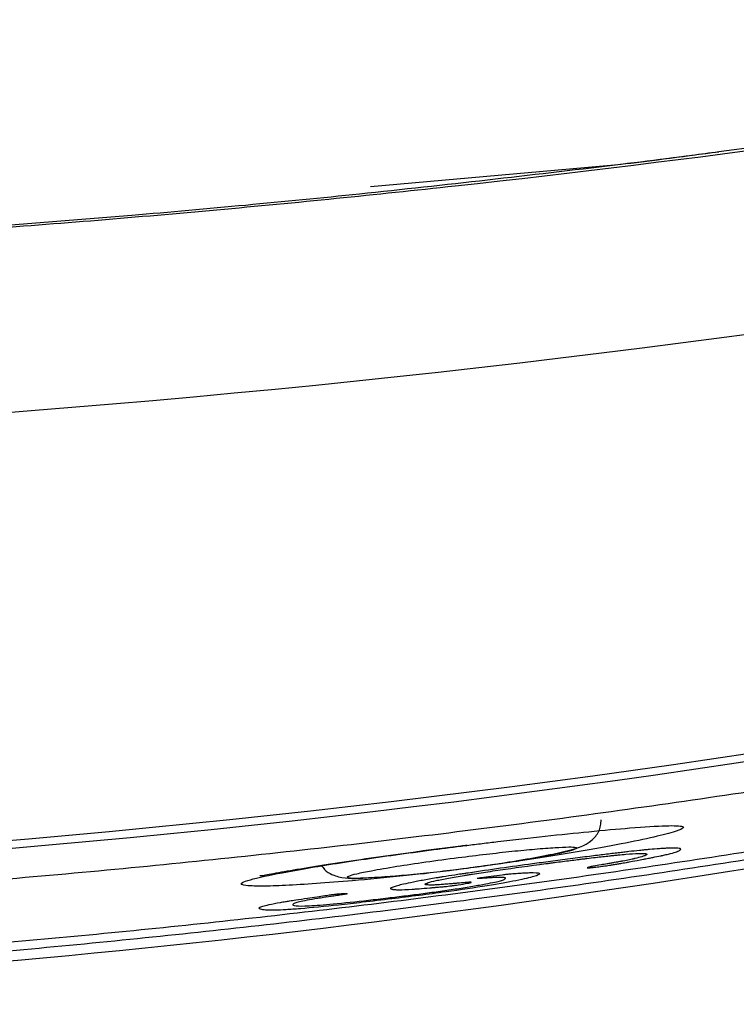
# Model space of a CAD drawing. Header units: millimetres. Extents: x 0 to 768, y 0 to 594.
# Tile 102 of 145: x 150 to 155, y 364 to 371. Entities that reach past the tile are written whole.
import ezdxf

# ---------------------------------------------------------------- set-up
doc = ezdxf.new("R2010")
doc.units = ezdxf.units.MM
doc.header["$LTSCALE"] = 2.75

msp = doc.modelspace()

# ---------------------------------------------------------------- linework, layer by layer
for p, q in [((154.3742, 369.8337), (152.6675, 369.6835)), ((154.3785, 369.8334), (154.3742, 369.8337))]:
    msp.add_line(p, q)
for points, knots in [([(181.818, 378.0258), (181.5785, 377.9013), (181.0986, 377.6518), (180.3713, 377.2882), (179.6366, 376.9313), (178.8942, 376.5819), (178.144, 376.2399), (177.3862, 375.9053), (176.6207, 375.5781), (175.8476, 375.2582), (175.0667, 374.9458), (174.2781, 374.6407), (173.4819, 374.343), (171.4058, 373.5933), (167.9741, 372.4977), (163.1509, 371.2749), (158.23, 370.3217), (154.3714, 369.7941), (151.594, 369.5152), (149.9285, 369.3783), (148.2645, 369.2717), (146.6022, 369.196), (144.9415, 369.1487), (143.8348, 369.1428), (143.2818, 369.1399)], [0, 0, 0, 0, 0.020282, 0.040652, 0.061113, 0.081668, 0.10232, 0.123072, 0.143926, 0.164887, 0.185956, 0.207137, 0.228432, 0.249843, 0.37303, 0.498978, 0.623598, 0.749551, 0.79152, 0.833379, 0.875143, 0.916825, 0.95844, 1, 1, 1, 1]), ([(155.1032, 369.927), (155.0407, 369.9185), (154.8977, 369.899), (154.6561, 369.8678), (154.477, 369.8456), (154.3785, 369.8334)], [0, 0, 0, 0, 0.259291, 0.592657, 1, 1, 1, 1]), ([(154.3785, 369.8334), (153.7826, 369.7637), (152.6566, 369.6321), (151.0616, 369.4841), (149.6783, 369.3771), (148.5263, 369.3049), (147.4418, 369.2495), (146.3452, 369.2061), (145.22, 369.177), (144.395, 369.1635), (143.9669, 369.1617), (143.8674, 369.1613)], [0, 0, 0, 0, 0.170793, 0.322718, 0.45597, 0.565735, 0.651281, 0.765102, 0.878143, 0.971683, 1, 1, 1, 1]), ([(143.2818, 364.0881), (143.3492, 364.0875), (143.4849, 364.0861), (143.6925, 364.0852), (143.9047, 364.0852), (144.1826, 364.0864), (144.5342, 364.09), (145.0927, 364.1002), (145.7951, 364.1209), (146.6293, 364.1562), (147.4631, 364.2007), (148.2977, 364.2533), (149.133, 364.3131), (149.9674, 364.3809), (150.801, 364.4575), (151.911, 364.5715), (153.296, 364.7365), (154.6769, 364.9321), (155.7787, 365.1063), (156.8789, 365.2924), (158.2497, 365.5465), (160.4312, 365.9991), (162.5959, 366.5212), (164.3389, 367.0016), (165.1397, 367.2343), (165.6729, 367.3924), (166.3383, 367.5953), (167.1351, 367.8471), (167.8086, 368.068), (168.3367, 368.2464), (168.7377, 368.3846), (169.121, 368.5191), (169.3823, 368.6132), (169.5076, 368.6583)], [0, 0, 0, 0, 0.007769, 0.015658, 0.023678, 0.031839, 0.047011, 0.063149, 0.094399, 0.125723, 0.157061, 0.188349, 0.219594, 0.250848, 0.282107, 0.313361, 0.375843, 0.438315, 0.469561, 0.500816, 0.563307, 0.625724, 0.750382, 0.812695, 0.828279, 0.843864, 0.87504, 0.906233, 0.937447, 0.954428, 0.968676, 0.984983, 1, 1, 1, 1]), ([(169.6122, 368.6502), (169.3298, 368.549), (168.7655, 368.3469), (167.9156, 368.0567), (167.0643, 367.7765), (166.2116, 367.5069), (165.3578, 367.2478), (164.5029, 366.9992), (163.6473, 366.7609), (162.7909, 366.533), (161.9341, 366.3153), (161.0769, 366.1079), (160.2196, 365.9107), (159.3623, 365.7235), (158.5052, 365.5465), (157.6483, 365.3795), (156.792, 365.2224), (155.9363, 365.0753), (155.0814, 364.9381), (154.2275, 364.8106), (153.3747, 364.693), (152.5232, 364.585), (151.6731, 364.4867), (150.8245, 364.398), (149.9777, 364.3189), (149.1327, 364.2493), (148.2898, 364.1891), (147.449, 364.1384), (146.6106, 364.0969), (145.7746, 364.0648), (144.9412, 364.042), (144.1106, 364.0278), (143.5577, 364.0261), (143.2818, 364.0252)], [0, 0, 0, 0, 0.033524, 0.066976, 0.100353, 0.133655, 0.166882, 0.200032, 0.233103, 0.266096, 0.299008, 0.331838, 0.364585, 0.397248, 0.429826, 0.462317, 0.494719, 0.527032, 0.559254, 0.591383, 0.623419, 0.655359, 0.687203, 0.718948, 0.750594, 0.782139, 0.813581, 0.844919, 0.876152, 0.907278, 0.938295, 0.969203, 1, 1, 1, 1]), ([(143.2818, 363.9621), (145.172, 364.0036), (148.9732, 364.0869), (154.672, 364.7451), (160.3497, 365.8203), (165.1995, 367.054), (168.0805, 368.1096), (169.1398, 368.4977)], [0, 0, 0, 0, 0.214882, 0.432138, 0.651256, 0.871773, 1, 1, 1, 1]), ([(161.4468, 366.6129), (161.1495, 366.5455), (160.5546, 366.4106), (159.6592, 366.2211), (158.7612, 366.0409), (157.8608, 365.871), (156.9581, 365.7112), (156.0533, 365.5615), (155.1467, 365.4219), (154.2384, 365.2926), (153.3286, 365.1734), (152.4175, 365.0645), (151.5054, 364.9658), (150.5924, 364.8774), (149.6787, 364.7993), (148.7646, 364.7315), (147.8502, 364.6741), (146.9358, 364.6271), (146.0216, 364.5904), (145.1077, 364.5644), (144.1945, 364.548), (143.5859, 364.546), (143.2818, 364.545)], [0, 0, 0, 0, 0.04993, 0.099893, 0.149886, 0.199904, 0.249944, 0.300001, 0.350072, 0.40015, 0.450233, 0.500315, 0.550392, 0.600458, 0.650509, 0.700539, 0.750544, 0.800518, 0.850456, 0.900353, 0.950203, 1, 1, 1, 1]), ([(153.3391, 364.9151), (153.3791, 364.9204), (153.4886, 364.9349), (153.667, 364.9626), (153.8627, 364.9967), (154.06, 365.0387), (154.1883, 365.0743), (154.2583, 365.1555), (154.278, 365.2091), (154.28, 365.2393), (154.2809, 365.2534)], [0, 0, 0, 0, 0.085636, 0.234942, 0.394467, 0.561882, 0.831155, 0.926686, 0.965858, 1, 1, 1, 1]), ([(153.125, 365.047), (153.1609, 365.0517), (153.2326, 365.061), (153.3408, 365.0745), (153.4494, 365.0879), (153.6358, 365.1101), (153.8955, 365.1398), (154.2112, 365.1725), (154.5097, 365.1996), (154.7528, 365.2153), (154.8599, 365.2106), (154.8595, 365.1927), (154.7877, 365.166), (154.636, 365.1277), (154.3917, 365.0775), (154.0851, 365.0223), (153.7774, 364.974), (153.5169, 364.9368), (153.3803, 364.919), (153.3121, 364.9102)], [0, 0, 0, 0, 0.0216873, 0.0433842, 0.065225, 0.0873416, 0.157253, 0.2281226, 0.3061876, 0.3984782, 0.4861197, 0.5453929, 0.6054514, 0.6810516, 0.7584247, 0.8398594, 0.9176828, 0.9589659, 1, 1, 1, 1]), ([(152.9655, 364.8696), (152.9423, 364.8669), (152.7902, 364.8489), (152.4631, 364.8189), (152.1222, 364.7943), (151.9029, 364.7879), (151.7724, 364.7916), (151.7378, 364.8116), (151.8976, 364.8552), (152.1965, 364.9116), (152.6064, 364.9773), (152.955, 365.0242), (153.125, 365.047)], [0, 0, 0, 0, 0.016569, 0.108509, 0.256264, 0.327746, 0.395901, 0.514123, 0.635766, 0.750689, 0.87845, 1, 1, 1, 1]), ([(153.2809, 364.9889), (153.2037, 364.979), (153.0503, 364.9585), (152.8391, 364.9266), (152.6789, 364.8988), (152.5641, 364.8756), (152.5019, 364.8573), (152.4973, 364.8443), (152.5879, 364.8419), (152.7855, 364.8533), (153.0913, 364.8807), (153.4291, 364.9238), (153.6708, 364.96), (153.8846, 364.9962), (154.0486, 365.0297), (154.1128, 365.0516), (154.1099, 365.0612), (154.0612, 365.0644), (153.9599, 365.0597), (153.8252, 365.0494), (153.6611, 365.0339), (153.4764, 365.0133), (153.3469, 364.9974), (153.2809, 364.9889)], [0, 0, 0, 0, 0.046396, 0.092302, 0.142017, 0.181316, 0.21922, 0.270798, 0.320601, 0.374846, 0.453933, 0.530516, 0.568487, 0.608053, 0.687881, 0.725844, 0.764661, 0.802575, 0.841198, 0.883404, 0.922328, 0.960349, 1, 1, 1, 1]), ([(153.8002, 364.9448), (153.8409, 364.9503), (153.8831, 364.9559), (153.9269, 364.9617), (153.9489, 364.9646), (153.9712, 364.9676), (153.9939, 364.9706), (154.0166, 364.9736), (154.0385, 364.9764), (154.0632, 364.9797), (154.1127, 364.9862), (154.1576, 364.992), (154.1981, 364.9972), (154.2183, 364.9997), (154.2373, 365.0022), (154.2553, 365.0044), (154.2732, 365.0066), (154.2882, 365.0085), (154.3057, 365.0106), (154.3406, 365.0148), (154.372, 365.0186), (154.4, 365.0219), (154.414, 365.0236), (154.4272, 365.0251), (154.4394, 365.0266), (154.4456, 365.0273), (154.4515, 365.028), (154.4572, 365.0286), (154.4629, 365.0293), (154.467, 365.0297), (154.4737, 365.0305), (154.5003, 365.0335), (154.5257, 365.0362), (154.5498, 365.0387), (154.5619, 365.0399), (154.5736, 365.0411), (154.5851, 365.0422), (154.5908, 365.0428), (154.5964, 365.0433), (154.602, 365.0438), (154.6076, 365.0444), (154.6122, 365.0448), (154.6185, 365.0454), (154.6436, 365.0476), (154.6672, 365.0495), (154.6892, 365.0511), (154.7002, 365.0519), (154.7109, 365.0525), (154.7211, 365.0531), (154.7263, 365.0534), (154.7313, 365.0537), (154.7362, 365.054), (154.7387, 365.0541), (154.7411, 365.0542), (154.7436, 365.0543), (154.7448, 365.0544), (154.746, 365.0544), (154.7472, 365.0545), (154.7484, 365.0545), (154.7489, 365.0546), (154.7508, 365.0546), (154.781, 365.056), (154.8034, 365.0559), (154.8178, 365.0545), (154.825, 365.0538), (154.8302, 365.0528), (154.8334, 365.0514), (154.8351, 365.0507), (154.8362, 365.0499), (154.8368, 365.0491), (154.8371, 365.0486), (154.8373, 365.0482), (154.8374, 365.0477), (154.8374, 365.0474), (154.8374, 365.0472), (154.8374, 365.047), (154.8374, 365.0467), (154.8373, 365.0464), (154.8372, 365.0462), (154.8363, 365.0435), (154.8335, 365.0408), (154.8288, 365.038), (154.8265, 365.0366), (154.8237, 365.0352), (154.8205, 365.0337), (154.8189, 365.033), (154.8171, 365.0323), (154.8153, 365.0316), (154.8134, 365.0309), (154.8118, 365.0303), (154.8094, 365.0294), (154.7994, 365.026), (154.785, 365.0219), (154.7662, 365.0172), (154.7567, 365.0148), (154.7462, 365.0123), (154.7345, 365.0096), (154.7287, 365.0083), (154.7225, 365.0069), (154.7161, 365.0054), (154.7129, 365.0047), (154.7097, 365.004), (154.7063, 365.0033), (154.7047, 365.0029), (154.703, 365.0026), (154.7013, 365.0022), (154.7004, 365.002), (154.6996, 365.0018), (154.6987, 365.0016), (154.6978, 365.0014), (154.6963, 365.0011), (154.6961, 365.0011), (154.6806, 364.9977), (154.6629, 364.9941), (154.6429, 364.9901), (154.633, 364.9881), (154.6225, 364.9861), (154.6114, 364.9839), (154.6058, 364.9829), (154.6002, 364.9818), (154.5943, 364.9807), (154.5914, 364.9801), (154.5885, 364.9796), (154.5855, 364.979), (154.5825, 364.9784), (154.5805, 364.9781), (154.5765, 364.9773), (154.5445, 364.9713), (154.5192, 364.9666), (154.5006, 364.963), (154.4819, 364.9595), (154.4688, 364.957), (154.4646, 364.9561), (154.4625, 364.9557), (154.4559, 364.9545), (154.4447, 364.9526), (154.4392, 364.9517), (154.4325, 364.9505), (154.4246, 364.9492), (154.4207, 364.9486), (154.4165, 364.9479), (154.412, 364.9471), (154.4098, 364.9468), (154.4075, 364.9464), (154.4051, 364.946), (154.4027, 364.9456), (154.3991, 364.945), (154.3977, 364.9448), (154.3865, 364.9429), (154.376, 364.9412), (154.3662, 364.9397), (154.3613, 364.9389), (154.3566, 364.9382), (154.352, 364.9375), (154.3497, 364.9371), (154.3475, 364.9368), (154.3453, 364.9364), (154.3431, 364.9361), (154.3425, 364.936), (154.3388, 364.9355), (154.3242, 364.9333), (154.3099, 364.9313), (154.2958, 364.9293), (154.2816, 364.9274), (154.2692, 364.9257), (154.2542, 364.9238), (154.2392, 364.9218), (154.2267, 364.9203), (154.2168, 364.9192), (154.2118, 364.9186), (154.2075, 364.9182), (154.2038, 364.9178), (154.2019, 364.9176), (154.2002, 364.9175), (154.1987, 364.9174), (154.1971, 364.9172), (154.1963, 364.9172), (154.1945, 364.917), (154.1873, 364.9166), (154.1831, 364.9166), (154.1818, 364.9171), (154.1806, 364.9175), (154.1826, 364.9186), (154.1869, 364.9199), (154.1913, 364.9212), (154.1972, 364.9227), (154.2048, 364.9243), (154.2125, 364.9259), (154.2235, 364.9279), (154.2326, 364.9295), (154.2418, 364.9312), (154.2582, 364.934), (154.2818, 364.9381), (154.2937, 364.9402), (154.3073, 364.9425), (154.3227, 364.9452), (154.3305, 364.9466), (154.3387, 364.948), (154.3473, 364.9495), (154.3516, 364.9502), (154.356, 364.951), (154.3606, 364.9518), (154.3629, 364.9522), (154.3652, 364.9526), (154.3675, 364.953), (154.3698, 364.9534), (154.3736, 364.9541), (154.3746, 364.9542), (154.389, 364.9567), (154.4011, 364.9589), (154.4109, 364.9606), (154.4158, 364.9615), (154.4201, 364.9622), (154.4238, 364.9629), (154.4257, 364.9632), (154.4274, 364.9635), (154.429, 364.9638), (154.4298, 364.964), (154.4305, 364.9641), (154.4312, 364.9642), (154.4319, 364.9644), (154.4311, 364.9642), (154.4332, 364.9646), (154.4501, 364.9677), (154.4653, 364.9707), (154.4789, 364.9735), (154.4857, 364.9749), (154.4921, 364.9763), (154.4981, 364.9776), (154.5011, 364.9783), (154.504, 364.9789), (154.5068, 364.9796), (154.5082, 364.9799), (154.5095, 364.9802), (154.5109, 364.9805), (154.5115, 364.9807), (154.5122, 364.9809), (154.5129, 364.981), (154.5135, 364.9812), (154.5135, 364.9812), (154.5148, 364.9815), (154.5354, 364.9865), (154.5522, 364.991), (154.5653, 364.995), (154.5719, 364.997), (154.5775, 364.9989), (154.5822, 365.0007), (154.5845, 365.0016), (154.5866, 365.0024), (154.5885, 365.0032), (154.5894, 365.0036), (154.5903, 365.004), (154.5911, 365.0044), (154.5915, 365.0046), (154.5919, 365.0048), (154.5923, 365.005), (154.5925, 365.0051), (154.5927, 365.0052), (154.5929, 365.0053), (154.5931, 365.0054), (154.5934, 365.0056), (154.5934, 365.0056), (154.5965, 365.0072), (154.5985, 365.0087), (154.5996, 365.0099), (154.6002, 365.0105), (154.6005, 365.0111), (154.6006, 365.0116), (154.6006, 365.0118), (154.6006, 365.0121), (154.6005, 365.0123), (154.6004, 365.0124), (154.6004, 365.0125), (154.6003, 365.0126), (154.6002, 365.0127), (154.6002, 365.0127), (154.6002, 365.0128), (154.6001, 365.0128), (154.6001, 365.0128), (154.6, 365.0129), (154.5992, 365.0138), (154.5981, 365.0145), (154.5968, 365.015), (154.5961, 365.0153), (154.5954, 365.0156), (154.5947, 365.0158), (154.5943, 365.016), (154.5939, 365.0161), (154.5935, 365.0162), (154.5931, 365.0163), (154.5929, 365.0163), (154.5922, 365.0165), (154.5909, 365.0167), (154.5894, 365.017), (154.5878, 365.0172), (154.587, 365.0173), (154.5861, 365.0174), (154.5852, 365.0175), (154.5848, 365.0175), (154.5843, 365.0176), (154.5839, 365.0176), (154.5834, 365.0176), (154.5827, 365.0177), (154.5824, 365.0177), (154.5806, 365.0179), (154.5802, 365.0181), (154.5803, 365.0181), (154.5804, 365.0181), (154.58, 365.0181), (154.5794, 365.0181), (154.579, 365.0181), (154.5786, 365.0182), (154.5781, 365.0182), (154.5778, 365.0182), (154.5775, 365.0182), (154.5772, 365.0182), (154.577, 365.0182), (154.5769, 365.0182), (154.5767, 365.0182), (154.5765, 365.0182), (154.577, 365.0182), (154.5762, 365.0182), (154.5699, 365.0182), (154.5637, 365.0182), (154.5577, 365.0181), (154.5547, 365.0181), (154.5518, 365.018), (154.5489, 365.0179), (154.5474, 365.0179), (154.546, 365.0178), (154.5445, 365.0178), (154.5438, 365.0178), (154.5431, 365.0178), (154.5424, 365.0177), (154.542, 365.0177), (154.5416, 365.0177), (154.5413, 365.0177), (154.5411, 365.0177), (154.5409, 365.0177), (154.5408, 365.0177), (154.5406, 365.0177), (154.541, 365.0177), (154.5402, 365.0177), (154.5162, 365.0168), (154.4873, 365.015), (154.4537, 365.0122), (154.4369, 365.0108), (154.4189, 365.0092), (154.3997, 365.0074), (154.3901, 365.0064), (154.3802, 365.0054), (154.37, 365.0044), (154.3649, 365.0039), (154.3598, 365.0033), (154.3545, 365.0028), (154.3519, 365.0025), (154.3493, 365.0022), (154.3466, 365.002), (154.3439, 365.0017), (154.3403, 365.0013), (154.3386, 365.0011), (154.3106, 364.9981), (154.2779, 364.9944), (154.2406, 364.99), (154.222, 364.9879), (154.2022, 364.9855), (154.1813, 364.983), (154.1708, 364.9817), (154.16, 364.9804), (154.149, 364.9791), (154.1435, 364.9784), (154.1379, 364.9777), (154.1322, 364.977), (154.1294, 364.9767), (154.1265, 364.9763), (154.1236, 364.976), (154.1208, 364.9756), (154.116, 364.9751), (154.115, 364.9749), (154.0826, 364.971), (154.0479, 364.9666), (154.0111, 364.9619), (153.9926, 364.9595), (153.9736, 364.957), (153.9541, 364.9545), (153.9443, 364.9532), (153.9344, 364.9519), (153.9243, 364.9506), (153.9193, 364.9499), (153.9142, 364.9492), (153.9091, 364.9486), (153.904, 364.9479), (153.9011, 364.9475), (153.8937, 364.9465), (153.7757, 364.9309), (153.6693, 364.9163), (153.5744, 364.9027), (153.5269, 364.8959), (153.4824, 364.8893), (153.4407, 364.883), (153.4198, 364.8798), (153.3997, 364.8767), (153.3803, 364.8736), (153.3706, 364.8721), (153.3611, 364.8706), (153.3518, 364.8691), (153.3424, 364.8676), (153.3345, 364.8663), (153.3243, 364.8646), (153.2835, 364.8579), (153.2465, 364.8515), (153.2132, 364.8454), (153.1799, 364.8392), (153.1497, 364.8332), (153.1259, 364.8279), (153.1022, 364.8227), (153.0839, 364.818), (153.071, 364.8139), (153.0646, 364.8118), (153.0596, 364.8099), (153.0559, 364.8081), (153.0541, 364.8072), (153.0526, 364.8063), (153.0514, 364.8055), (153.0503, 364.8047), (153.0494, 364.8038), (153.049, 364.8031), (153.0482, 364.8017), (153.0489, 364.8006), (153.0513, 364.7997), (153.0525, 364.7992), (153.054, 364.7988), (153.056, 364.7984), (153.057, 364.7983), (153.0581, 364.7981), (153.0593, 364.7979), (153.0599, 364.7979), (153.0605, 364.7978), (153.0612, 364.7977), (153.0618, 364.7977), (153.0621, 364.7976), (153.0632, 364.7975), (153.0717, 364.7968), (153.0819, 364.7965), (153.0939, 364.7965), (153.0998, 364.7965), (153.1062, 364.7966), (153.113, 364.7969), (153.1164, 364.797), (153.1199, 364.7971), (153.1236, 364.7972), (153.1254, 364.7973), (153.1272, 364.7974), (153.1291, 364.7975), (153.13, 364.7975), (153.1309, 364.7976), (153.1319, 364.7976), (153.1328, 364.7977), (153.1346, 364.7978), (153.1347, 364.7978), (153.1398, 364.798), (153.1539, 364.7991), (153.177, 364.801), (153.1886, 364.802), (153.2024, 364.8032), (153.2184, 364.8045), (153.2264, 364.8052), (153.235, 364.806), (153.2441, 364.8068), (153.2487, 364.8072), (153.2534, 364.8076), (153.2583, 364.808), (153.2607, 364.8082), (153.2632, 364.8084), (153.2657, 364.8087), (153.2682, 364.8089), (153.2719, 364.8092), (153.2733, 364.8093), (153.2958, 364.8113), (153.3143, 364.8129), (153.3287, 364.814), (153.3359, 364.8146), (153.3421, 364.815), (153.3472, 364.8154), (153.3498, 364.8155), (153.3521, 364.8157), (153.3542, 364.8158), (153.3552, 364.8159), (153.3562, 364.8159), (153.3571, 364.816), (153.3576, 364.816), (153.358, 364.816), (153.3584, 364.816), (153.3588, 364.816), (153.3583, 364.816), (153.3596, 364.8161), (153.3701, 364.8165), (153.374, 364.8161), (153.3715, 364.8149), (153.3689, 364.8137), (153.361, 364.8119), (153.3444, 364.8089), (153.3277, 364.8059), (153.3059, 364.8023), (153.2789, 364.7984), (153.2722, 364.7974), (153.2633, 364.7961), (153.2603, 364.7956), (153.2572, 364.7952), (153.2542, 364.7948), (153.2513, 364.7944), (153.2484, 364.7939), (153.2455, 364.7936), (153.2427, 364.7932), (153.24, 364.7928), (153.2389, 364.7927), (153.2347, 364.7921), (153.2177, 364.7898), (153.202, 364.7879), (153.1875, 364.7864), (153.1802, 364.7856), (153.1732, 364.7849), (153.1619, 364.7839), (153.1563, 364.7834), (153.1499, 364.7828), (153.1427, 364.7823), (153.1392, 364.782), (153.1354, 364.7817), (153.1314, 364.7813), (153.1295, 364.7812), (153.1272, 364.781), (153.1266, 364.7809), (153.1259, 364.7809), (153.1253, 364.7808), (153.1248, 364.7808), (153.1203, 364.7804), (153.119, 364.7803), (153.1154, 364.78), (153.1117, 364.7797), (153.1081, 364.7794), (153.1044, 364.7791), (153.1008, 364.7788), (153.0971, 364.7785), (153.0935, 364.7782), (153.0917, 364.778), (153.0899, 364.7779), (153.0881, 364.7777), (153.0872, 364.7776), (153.0863, 364.7776), (153.0854, 364.7775), (153.0844, 364.7774), (153.0845, 364.7774), (153.0826, 364.7773), (153.0533, 364.7748), (153.0284, 364.7728), (153.0078, 364.7712), (152.9976, 364.7704), (152.9884, 364.7697), (152.9803, 364.7691), (152.9762, 364.7688), (152.9724, 364.7685), (152.9689, 364.7683), (152.9672, 364.7682), (152.9655, 364.768), (152.9639, 364.7679), (152.9631, 364.7679), (152.9623, 364.7678), (152.9615, 364.7678), (152.9611, 364.7678), (152.9607, 364.7677), (152.9604, 364.7677), (152.96, 364.7677), (152.9604, 364.7677), (152.9592, 364.7676), (152.9209, 364.7651), (152.8899, 364.7639), (152.866, 364.7639), (152.854, 364.764), (152.8439, 364.7643), (152.8355, 364.7649), (152.8313, 364.7653), (152.8276, 364.7657), (152.8244, 364.7661), (152.8227, 364.7664), (152.8212, 364.7666), (152.8198, 364.7669), (152.8191, 364.7671), (152.8184, 364.7672), (152.8177, 364.7674), (152.8174, 364.7674), (152.8171, 364.7675), (152.8168, 364.7676), (152.8165, 364.7677), (152.816, 364.7678), (152.8159, 364.7678), (152.8109, 364.7692), (152.808, 364.7705), (152.807, 364.772), (152.8064, 364.7727), (152.8064, 364.7734), (152.8069, 364.7741), (152.8071, 364.7745), (152.8075, 364.7748), (152.808, 364.7752), (152.8082, 364.7754), (152.8085, 364.7756), (152.8088, 364.7758), (152.8089, 364.7759), (152.8091, 364.776), (152.8093, 364.7761), (152.8094, 364.7761), (152.8095, 364.7762), (152.8098, 364.7763), (152.815, 364.779), (152.8221, 364.7819), (152.831, 364.785), (152.8355, 364.7865), (152.8405, 364.7881), (152.846, 364.7897), (152.8514, 364.7913), (152.8577, 364.7931), (152.8637, 364.7947), (152.8876, 364.8012), (152.9297, 364.8102), (152.9872, 364.8213), (153.0159, 364.8269), (153.046, 364.8324), (153.0774, 364.8379), (153.0931, 364.8406), (153.1092, 364.8434), (153.1256, 364.8461), (153.1338, 364.8475), (153.142, 364.8488), (153.1504, 364.8502), (153.1546, 364.8508), (153.1588, 364.8515), (153.163, 364.8522), (153.1672, 364.8529), (153.1696, 364.8533), (153.1757, 364.8542), (153.2001, 364.8581), (153.2269, 364.8622), (153.2561, 364.8667), (153.2707, 364.8689), (153.2859, 364.8712), (153.3017, 364.8736), (153.3097, 364.8748), (153.3177, 364.876), (153.3259, 364.8772), (153.33, 364.8778), (153.3342, 364.8785), (153.3383, 364.8791), (153.3404, 364.8794), (153.3425, 364.8797), (153.3446, 364.88), (153.3457, 364.8802), (153.3467, 364.8803), (153.3478, 364.8805), (153.3489, 364.8807), (153.3486, 364.8806), (153.351, 364.881), (153.5021, 364.9035), (153.6519, 364.9248), (153.8002, 364.9448)], [0, 0, 0, 0, 0.004525, 0.004525, 0.004525, 0.00905, 0.00905, 0.00905, 0.013575, 0.013575, 0.013575, 0.0181, 0.0181, 0.0181, 0.022624, 0.022624, 0.022624, 0.027149, 0.027149, 0.027149, 0.031674, 0.031674, 0.031674, 0.036199, 0.036199, 0.036199, 0.040724, 0.040724, 0.040724, 0.045249, 0.045249, 0.045249, 0.049774, 0.049774, 0.049774, 0.054299, 0.054299, 0.054299, 0.058824, 0.058824, 0.058824, 0.063348, 0.063348, 0.063348, 0.067873, 0.067873, 0.067873, 0.072398, 0.072398, 0.072398, 0.076923, 0.076923, 0.076923, 0.081448, 0.081448, 0.081448, 0.085973, 0.085973, 0.085973, 0.090498, 0.090498, 0.090498, 0.095023, 0.095023, 0.095023, 0.099548, 0.099548, 0.099548, 0.104072, 0.104072, 0.104072, 0.108597, 0.108597, 0.108597, 0.113122, 0.113122, 0.113122, 0.117647, 0.117647, 0.117647, 0.122172, 0.122172, 0.122172, 0.126697, 0.126697, 0.126697, 0.131222, 0.131222, 0.131222, 0.135747, 0.135747, 0.135747, 0.140271, 0.140271, 0.140271, 0.144796, 0.144796, 0.144796, 0.149321, 0.149321, 0.149321, 0.153846, 0.153846, 0.153846, 0.158371, 0.158371, 0.158371, 0.162896, 0.162896, 0.162896, 0.167421, 0.167421, 0.167421, 0.171946, 0.171946, 0.171946, 0.176471, 0.176471, 0.176471, 0.180995, 0.180995, 0.180995, 0.18552, 0.18552, 0.18552, 0.190045, 0.190045, 0.190045, 0.19457, 0.19457, 0.19457, 0.199095, 0.199095, 0.199095, 0.20362, 0.20362, 0.20362, 0.208145, 0.208145, 0.208145, 0.21267, 0.21267, 0.21267, 0.217195, 0.217195, 0.217195, 0.221719, 0.221719, 0.221719, 0.226244, 0.226244, 0.226244, 0.230769, 0.230769, 0.230769, 0.235294, 0.235294, 0.235294, 0.239819, 0.239819, 0.239819, 0.244344, 0.244344, 0.244344, 0.248869, 0.248869, 0.248869, 0.253394, 0.253394, 0.253394, 0.257919, 0.257919, 0.257919, 0.262443, 0.262443, 0.262443, 0.266968, 0.266968, 0.266968, 0.271493, 0.271493, 0.271493, 0.276018, 0.276018, 0.276018, 0.280543, 0.280543, 0.280543, 0.285068, 0.285068, 0.285068, 0.289593, 0.289593, 0.289593, 0.294118, 0.294118, 0.294118, 0.298643, 0.298643, 0.298643, 0.303167, 0.303167, 0.303167, 0.307692, 0.307692, 0.307692, 0.312217, 0.312217, 0.312217, 0.316742, 0.316742, 0.316742, 0.321267, 0.321267, 0.321267, 0.325792, 0.325792, 0.325792, 0.330317, 0.330317, 0.330317, 0.334842, 0.334842, 0.334842, 0.339367, 0.339367, 0.339367, 0.343891, 0.343891, 0.343891, 0.348416, 0.348416, 0.348416, 0.352941, 0.352941, 0.352941, 0.357466, 0.357466, 0.357466, 0.361991, 0.361991, 0.361991, 0.366516, 0.366516, 0.366516, 0.371041, 0.371041, 0.371041, 0.375566, 0.375566, 0.375566, 0.38009, 0.38009, 0.38009, 0.384615, 0.384615, 0.384615, 0.38914, 0.38914, 0.38914, 0.393665, 0.393665, 0.393665, 0.39819, 0.39819, 0.39819, 0.402715, 0.402715, 0.402715, 0.40724, 0.40724, 0.40724, 0.411765, 0.411765, 0.411765, 0.41629, 0.41629, 0.41629, 0.420814, 0.420814, 0.420814, 0.425339, 0.425339, 0.425339, 0.429864, 0.429864, 0.429864, 0.434389, 0.434389, 0.434389, 0.438914, 0.438914, 0.438914, 0.443439, 0.443439, 0.443439, 0.447964, 0.447964, 0.447964, 0.452489, 0.452489, 0.452489, 0.457014, 0.457014, 0.457014, 0.461538, 0.461538, 0.461538, 0.466063, 0.466063, 0.466063, 0.470588, 0.470588, 0.470588, 0.475113, 0.475113, 0.475113, 0.479638, 0.479638, 0.479638, 0.484163, 0.484163, 0.484163, 0.488688, 0.488688, 0.488688, 0.493213, 0.493213, 0.493213, 0.497738, 0.497738, 0.497738, 0.502262, 0.502262, 0.502262, 0.506787, 0.506787, 0.506787, 0.511312, 0.511312, 0.511312, 0.515837, 0.515837, 0.515837, 0.520362, 0.520362, 0.520362, 0.524887, 0.524887, 0.524887, 0.529412, 0.529412, 0.529412, 0.533937, 0.533937, 0.533937, 0.538462, 0.538462, 0.538462, 0.542986, 0.542986, 0.542986, 0.547511, 0.547511, 0.547511, 0.552036, 0.552036, 0.552036, 0.556561, 0.556561, 0.556561, 0.561086, 0.561086, 0.561086, 0.565611, 0.565611, 0.565611, 0.570136, 0.570136, 0.570136, 0.574661, 0.574661, 0.574661, 0.579186, 0.579186, 0.579186, 0.58371, 0.58371, 0.58371, 0.588235, 0.588235, 0.588235, 0.59276, 0.59276, 0.59276, 0.597285, 0.597285, 0.597285, 0.60181, 0.60181, 0.60181, 0.606335, 0.606335, 0.606335, 0.61086, 0.61086, 0.61086, 0.615385, 0.615385, 0.615385, 0.61991, 0.61991, 0.61991, 0.624434, 0.624434, 0.624434, 0.628959, 0.628959, 0.628959, 0.633484, 0.633484, 0.633484, 0.638009, 0.638009, 0.638009, 0.642534, 0.642534, 0.642534, 0.647059, 0.647059, 0.647059, 0.651584, 0.651584, 0.651584, 0.656109, 0.656109, 0.656109, 0.660633, 0.660633, 0.660633, 0.665158, 0.665158, 0.665158, 0.669683, 0.669683, 0.669683, 0.674208, 0.674208, 0.674208, 0.678733, 0.678733, 0.678733, 0.683258, 0.683258, 0.683258, 0.687783, 0.687783, 0.687783, 0.692308, 0.692308, 0.692308, 0.696833, 0.696833, 0.696833, 0.701357, 0.701357, 0.701357, 0.705882, 0.705882, 0.705882, 0.710407, 0.710407, 0.710407, 0.714932, 0.714932, 0.714932, 0.719457, 0.719457, 0.719457, 0.723982, 0.723982, 0.723982, 0.728507, 0.728507, 0.728507, 0.733032, 0.733032, 0.733032, 0.737557, 0.737557, 0.737557, 0.742081, 0.742081, 0.742081, 0.746606, 0.746606, 0.746606, 0.751131, 0.751131, 0.751131, 0.755656, 0.755656, 0.755656, 0.760181, 0.760181, 0.760181, 0.764706, 0.764706, 0.764706, 0.769231, 0.769231, 0.769231, 0.773756, 0.773756, 0.773756, 0.778281, 0.778281, 0.778281, 0.782805, 0.782805, 0.782805, 0.78733, 0.78733, 0.78733, 0.791855, 0.791855, 0.791855, 0.79638, 0.79638, 0.79638, 0.800905, 0.800905, 0.800905, 0.80543, 0.80543, 0.80543, 0.809955, 0.809955, 0.809955, 0.81448, 0.81448, 0.81448, 0.819005, 0.819005, 0.819005, 0.823529, 0.823529, 0.823529, 0.828054, 0.828054, 0.828054, 0.832579, 0.832579, 0.832579, 0.837104, 0.837104, 0.837104, 0.841629, 0.841629, 0.841629, 0.846154, 0.846154, 0.846154, 0.850679, 0.850679, 0.850679, 0.855204, 0.855204, 0.855204, 0.859729, 0.859729, 0.859729, 0.864253, 0.864253, 0.864253, 0.868778, 0.868778, 0.868778, 0.873303, 0.873303, 0.873303, 0.877828, 0.877828, 0.877828, 0.882353, 0.882353, 0.882353, 0.886878, 0.886878, 0.886878, 0.891403, 0.891403, 0.891403, 0.895928, 0.895928, 0.895928, 0.900452, 0.900452, 0.900452, 0.904977, 0.904977, 0.904977, 0.909502, 0.909502, 0.909502, 0.914027, 0.914027, 0.914027, 0.918552, 0.918552, 0.918552, 0.923077, 0.923077, 0.923077, 0.927602, 0.927602, 0.927602, 0.932127, 0.932127, 0.932127, 0.936652, 0.936652, 0.936652, 0.941176, 0.941176, 0.941176, 0.945701, 0.945701, 0.945701, 0.950226, 0.950226, 0.950226, 0.954751, 0.954751, 0.954751, 0.959276, 0.959276, 0.959276, 0.963801, 0.963801, 0.963801, 0.968326, 0.968326, 0.968326, 0.972851, 0.972851, 0.972851, 0.977376, 0.977376, 0.977376, 0.9819, 0.9819, 0.9819, 0.986425, 0.986425, 0.986425, 0.99095, 0.99095, 0.99095, 0.995475, 0.995475, 0.995475, 1, 1, 1, 1]), ([(152.9812, 365.0302), (152.987, 365.031), (153.0888, 365.0451), (153.2154, 365.0618), (153.3284, 365.0752), (153.3428, 365.0769)], [0, 0, 0, 0, 0.0499211, 0.8785984, 1, 1, 1, 1]), ([(151.8925, 364.8632), (151.8982, 364.8633), (151.9163, 364.8635), (152.0145, 364.8842), (152.1918, 364.9138), (152.4262, 364.9511), (152.6931, 364.9909), (152.8875, 365.0174), (152.9812, 365.0302)], [0, 0, 0, 0, 0.084639, 0.271376, 0.457844, 0.643595, 0.828248, 1, 1, 1, 1]), ([(152.3244, 364.9346), (152.3311, 364.9244), (152.3512, 364.8936), (152.3984, 364.8684), (152.4904, 364.8389), (152.6188, 364.8456), (152.9142, 364.8633), (153.1693, 364.892), (153.3137, 364.9117), (153.3391, 364.9151)], [0, 0, 0, 0, 0.031727, 0.095802, 0.159304, 0.423752, 0.678984, 0.943547, 1, 1, 1, 1]), ([(153.4119, 364.8428), (153.4142, 364.8437), (153.4185, 364.8454), (153.4509, 364.8513), (153.5145, 364.8604), (153.5763, 364.8679), (153.6225, 364.873), (153.6609, 364.8767), (153.7002, 364.8796), (153.7427, 364.8822), (153.7793, 364.8838), (153.8321, 364.8841), (153.8655, 364.8779), (153.8225, 364.8581), (153.7081, 364.8299), (153.4886, 364.791), (153.1748, 364.7452), (152.8738, 364.7068), (152.6223, 364.6769), (152.4023, 364.6522), (152.2094, 364.6331), (152.0711, 364.6232), (151.9932, 364.6201), (151.9376, 364.6209), (151.9033, 364.6251), (151.8846, 364.6312), (151.8848, 364.6387), (151.91, 364.6482), (151.955, 364.6599), (152.0159, 364.6717), (152.0661, 364.6807), (152.1048, 364.6867), (152.1555, 364.6943), (152.2195, 364.7039), (152.2874, 364.714), (152.342, 364.722), (152.3826, 364.7278), (152.407, 364.731), (152.4164, 364.7321)], [0, 0, 0, 0, 0.007483, 0.014363, 0.027789, 0.042822, 0.050486, 0.057395, 0.071608, 0.087955, 0.104544, 0.120614, 0.181889, 0.245209, 0.307185, 0.362302, 0.42239, 0.495802, 0.535431, 0.56839, 0.625215, 0.652021, 0.680399, 0.71252, 0.750436, 0.787636, 0.819152, 0.846821, 0.875332, 0.907072, 0.918914, 0.926319, 0.93691, 0.95684, 0.973057, 0.985591, 0.994507, 1, 1, 1, 1]), ([(152.4164, 364.7321), (152.4224, 364.7328), (152.4346, 364.7342), (152.4516, 364.7358), (152.468, 364.737), (152.4827, 364.7376), (152.497, 364.7374), (152.5029, 364.7362), (152.5019, 364.7345), (152.496, 364.7329), (152.4767, 364.7299), (152.4489, 364.7255), (152.4001, 364.7181), (152.3478, 364.7101), (152.2809, 364.6999), (152.2189, 364.6895), (152.1646, 364.6784), (152.1331, 364.669), (152.1173, 364.6586), (152.1287, 364.6496), (152.2195, 364.6493), (152.4073, 364.664), (152.6112, 364.6858), (152.7844, 364.7059), (152.9129, 364.7217), (153.036, 364.7377), (153.1573, 364.7542), (153.2771, 364.7717), (153.3834, 364.7888), (153.4738, 364.8044), (153.5399, 364.8175), (153.5801, 364.8279), (153.6033, 364.8364), (153.6128, 364.8433), (153.6125, 364.848), (153.5944, 364.8496), (153.5734, 364.8498), (153.5519, 364.8496), (153.5429, 364.8498), (153.5366, 364.8495), (153.5365, 364.8494), (153.5361, 364.8494), (153.5342, 364.8493), (153.5275, 364.8488), (153.5058, 364.8472), (153.4766, 364.8453), (153.4462, 364.8434), (153.427, 364.8425), (153.4141, 364.8421), (153.4125, 364.8426), (153.4119, 364.8428)], [0, 0, 0, 0, 0.004473, 0.009016, 0.014058, 0.021363, 0.029975, 0.045638, 0.051779, 0.055857, 0.060672, 0.069847, 0.083414, 0.105937, 0.118983, 0.147125, 0.175517, 0.207389, 0.245263, 0.318636, 0.377658, 0.433638, 0.498248, 0.532609, 0.563742, 0.593535, 0.624536, 0.655917, 0.68919, 0.720853, 0.749772, 0.778139, 0.811723, 0.844209, 0.875263, 0.890654, 0.913243, 0.927801, 0.937406, 0.937415, 0.937432, 0.937502, 0.937841, 0.939774, 0.945884, 0.964899, 0.977712, 0.98776, 0.99512, 1, 1, 1, 1])]:
    msp.add_open_spline(points, degree=3, knots=knots)
for points in [[(173.29, 374.2947), (167.41, 372.1515), (161.2249, 370.7224), (155.1032, 369.927)], [(155.1034, 369.9258), (154.8604, 369.8941), (154.6173, 369.8634), (154.3742, 369.8337)], [(143.2818, 367.8392), (149.1735, 367.8401), (155.341, 368.4359), (161.442, 369.7004)], [(143.2818, 364.8139), (149.1958, 364.8142), (155.278, 365.4783), (161.2662, 366.8425)], [(143.2818, 364.762), (149.4007, 364.762), (155.4404, 365.4525), (161.4018, 366.8249)]]:
    msp.add_open_spline(points, degree=3)

doc.saveas('drawing.dxf')
